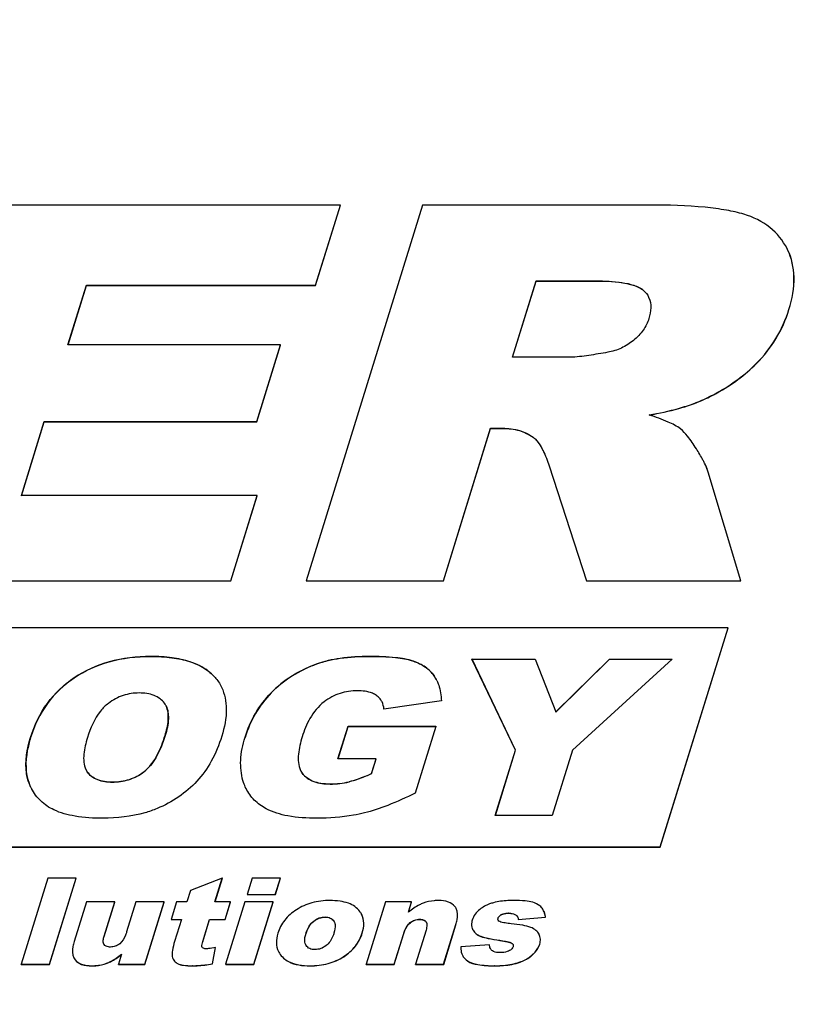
# Model space of a CAD drawing. Header units: millimetres. Extents: x 0 to 4200, y 0 to 2970.
# Tile 14 of 17: x 3144 to 3183, y 981 to 1030. Entities that reach past the tile are written whole.
import ezdxf

# ---------------------------------------------------------------- set-up
doc = ezdxf.new("R2010")
doc.units = ezdxf.units.MM
doc.header["$LTSCALE"] = 231
doc.layers.get('0').update_dxf_attribs({"linetype": 'CONTINUOUS'})

msp = doc.modelspace()

# ---------------------------------------------------------------- linework, layer by layer
at = {"color": 7, "linetype": 'CONTINUOUS'}
for p, q in [((3160.312, 1020.972), (3142.006, 1020.972)), ((3164.413, 1020.972), (3158.603, 1002.172)), ((3159.071, 1016.958), (3160.312, 1020.972)), ((3159.074, 1016.952), (3160.315, 1020.966)), ((3160.315, 1020.966), (3160.312, 1020.972)), ((3175.798, 1020.972), (3164.413, 1020.972)), ((3182.682, 1018.739), (3182.657, 1018.789)), ((3146.688, 1013.97), (3147.611, 1016.958)), ((3146.693, 1013.969), (3147.614, 1016.952)), ((3147.611, 1016.958), (3159.071, 1016.958)), ((3147.614, 1016.952), (3147.611, 1016.958)), ((3147.614, 1016.952), (3159.074, 1016.952)), ((3159.074, 1016.952), (3159.071, 1016.958)), ((3168.92, 1013.355), (3170.101, 1017.176)), ((3168.924, 1013.354), (3170.104, 1017.17)), ((3170.101, 1017.176), (3173.102, 1017.176)), ((3170.104, 1017.17), (3170.101, 1017.176)), ((3170.104, 1017.17), (3173.105, 1017.17)), ((3157.319, 1013.97), (3146.688, 1013.97)), ((3156.134, 1010.136), (3157.319, 1013.97)), ((3156.137, 1010.13), (3157.322, 1013.964)), ((3157.322, 1013.964), (3157.319, 1013.97)), ((3171.8, 1013.355), (3168.92, 1013.355)), ((3144.358, 1006.43), (3145.503, 1010.136)), ((3144.362, 1006.429), (3145.506, 1010.13)), ((3145.503, 1010.136), (3156.134, 1010.136)), ((3145.506, 1010.13), (3145.503, 1010.136)), ((3145.506, 1010.13), (3156.137, 1010.13)), ((3156.137, 1010.13), (3156.134, 1010.136)), ((3165.464, 1002.172), (3167.822, 1009.803)), ((3165.467, 1002.166), (3167.825, 1009.796)), ((3167.822, 1009.803), (3168.425, 1009.803)), ((3167.825, 1009.796), (3167.822, 1009.803)), ((3167.825, 1009.796), (3168.428, 1009.796)), ((3170.448, 1008.693), (3170.451, 1008.686)), ((3178.536, 1008.046), (3178.533, 1008.051)), ((3170.753, 1007.918), (3172.627, 1002.172)), ((3180.347, 1002.172), (3178.71, 1007.61)), ((3180.35, 1002.166), (3178.713, 1007.604)), ((3156.149, 1006.43), (3144.358, 1006.43)), ((3154.834, 1002.172), (3156.149, 1006.43)), ((3154.837, 1002.166), (3156.152, 1006.424)), ((3156.152, 1006.424), (3156.149, 1006.43)), ((3136.196, 1002.172), (3154.834, 1002.172)), ((3136.199, 1002.166), (3154.837, 1002.166)), ((3154.837, 1002.166), (3154.834, 1002.172)), ((3158.607, 1002.166), (3158.603, 1002.172)), ((3158.603, 1002.172), (3165.464, 1002.172)), ((3158.607, 1002.166), (3165.467, 1002.166)), ((3165.467, 1002.166), (3165.464, 1002.172)), ((3172.63, 1002.166), (3172.627, 1002.172)), ((3172.627, 1002.172), (3180.347, 1002.172)), ((3172.63, 1002.166), (3180.35, 1002.166)), ((3180.35, 1002.166), (3180.347, 1002.172)), ((3179.703, 999.822), (3059.965, 999.822)), ((3176.314, 988.856), (3179.703, 999.822)), ((3176.317, 988.85), (3179.706, 999.816)), ((3179.706, 999.816), (3179.703, 999.822)), ((3166.895, 998.256), (3170.055, 998.256)), ((3169.075, 993.703), (3166.895, 998.256)), ((3166.898, 998.25), (3166.895, 998.256)), ((3166.898, 998.25), (3170.058, 998.25)), ((3169.078, 993.697), (3166.898, 998.25)), ((3170.055, 998.256), (3170.057, 998.249)), ((3170.057, 998.249), (3171.091, 995.611)), ((3171.091, 995.611), (3173.768, 998.256)), ((3171.094, 995.605), (3173.771, 998.25)), ((3176.916, 998.256), (3171.928, 993.703)), ((3173.768, 998.256), (3176.916, 998.256)), ((3173.771, 998.25), (3173.768, 998.256)), ((3173.771, 998.25), (3176.909, 998.25)), ((3165.137, 997.184), (3165.14, 997.178)), ((3154.367, 996.855), (3154.37, 996.849)), ((3165.365, 996.172), (3162.49, 995.755)), ((3151.596, 995.908), (3151.593, 995.914)), ((3171.094, 995.605), (3171.091, 995.611)), ((3160.193, 993.26), (3160.696, 994.89)), ((3160.197, 993.258), (3160.699, 994.883)), ((3160.696, 994.89), (3165.094, 994.89)), ((3160.699, 994.883), (3160.696, 994.89)), ((3160.699, 994.883), (3165.092, 994.883)), ((3165.093, 994.885), (3164.062, 991.55)), ((3165.094, 994.89), (3165.093, 994.885)), ((3168.061, 990.423), (3169.075, 993.703)), ((3168.066, 990.421), (3169.078, 993.697)), ((3169.078, 993.697), (3169.075, 993.703)), ((3171.928, 993.703), (3170.914, 990.423)), ((3162.096, 993.26), (3160.193, 993.26)), ((3161.868, 992.522), (3162.096, 993.26)), ((3161.871, 992.516), (3162.099, 993.254)), ((3162.099, 993.254), (3162.096, 993.26)), ((3147.584, 992.725), (3147.587, 992.718)), ((3147.584, 992.725), (3147.647, 992.618)), ((3158.324, 992.68), (3158.327, 992.674)), ((3161.871, 992.516), (3161.868, 992.522)), ((3144.837, 991.83), (3144.743, 992.046)), ((3155.596, 991.778), (3155.593, 991.784)), ((3170.914, 990.423), (3168.061, 990.423)), ((3069.471, 988.856), (3176.314, 988.856)), ((3069.474, 988.85), (3176.317, 988.85)), ((3176.317, 988.85), (3176.314, 988.856)), ((3145.684, 987.289), (3144.352, 982.981)), ((3147.094, 987.289), (3145.684, 987.289)), ((3145.762, 982.981), (3147.094, 987.289)), ((3147.097, 987.283), (3147.094, 987.289)), ((3154.409, 987.289), (3152.809, 986.675)), ((3154.042, 986.102), (3154.409, 987.289)), ((3154.412, 987.283), (3154.409, 987.289)), ((3155.905, 987.289), (3155.654, 986.475)), ((3157.312, 987.289), (3155.905, 987.289)), ((3157.06, 986.475), (3157.312, 987.289)), ((3157.315, 987.283), (3157.312, 987.289)), ((3145.765, 982.975), (3147.097, 987.283)), ((3154.047, 986.101), (3154.412, 987.283)), ((3157.063, 986.469), (3157.315, 987.283)), ((3152.809, 986.675), (3152.632, 986.102)), ((3155.657, 986.469), (3155.654, 986.475)), ((3155.654, 986.475), (3157.06, 986.475)), ((3155.657, 986.469), (3157.063, 986.469)), ((3157.063, 986.469), (3157.06, 986.475)), ((3147.611, 986.102), (3146.997, 984.115)), ((3149.025, 986.102), (3147.611, 986.102)), ((3148.494, 984.386), (3149.025, 986.102)), ((3148.497, 984.379), (3149.028, 986.096)), ((3149.028, 986.096), (3149.025, 986.102)), ((3150.085, 986.102), (3149.621, 984.6)), ((3151.492, 986.102), (3150.085, 986.102)), ((3150.527, 982.981), (3151.492, 986.102)), ((3150.53, 982.975), (3151.495, 986.096)), ((3151.495, 986.096), (3151.492, 986.102)), ((3152.114, 986.102), (3151.843, 985.226)), ((3152.632, 986.102), (3152.114, 986.102)), ((3154.816, 986.102), (3154.042, 986.102)), ((3154.545, 985.226), (3154.816, 986.102)), ((3154.549, 985.22), (3154.819, 986.096)), ((3155.538, 986.102), (3154.574, 982.981)), ((3154.819, 986.096), (3154.816, 986.102)), ((3156.945, 986.102), (3155.538, 986.102)), ((3155.98, 982.981), (3156.945, 986.102)), ((3155.983, 982.975), (3156.948, 986.096)), ((3156.948, 986.096), (3156.945, 986.102)), ((3162.563, 986.102), (3161.599, 982.981)), ((3163.873, 986.102), (3162.563, 986.102)), ((3163.716, 985.594), (3163.873, 986.102)), ((3163.722, 985.598), (3163.876, 986.096)), ((3163.876, 986.096), (3163.873, 986.102)), ((3169.207, 985.226), (3170.576, 985.338)), ((3169.21, 985.22), (3170.579, 985.332)), ((3170.579, 985.332), (3170.576, 985.338)), ((3151.846, 985.22), (3151.843, 985.226)), ((3151.843, 985.226), (3152.362, 985.226)), ((3151.846, 985.22), (3152.36, 985.22)), ((3152.36, 985.221), (3152.022, 984.127)), ((3152.362, 985.226), (3152.36, 985.221)), ((3153.429, 984.118), (3153.771, 985.226)), ((3153.432, 984.112), (3153.774, 985.22)), ((3153.771, 985.226), (3154.545, 985.226)), ((3153.774, 985.22), (3153.771, 985.226)), ((3153.774, 985.22), (3154.549, 985.22)), ((3154.549, 985.22), (3154.545, 985.226)), ((3159.982, 985.15), (3160.008, 985.105)), ((3164.596, 985.111), (3164.613, 985.082)), ((3165.48, 982.981), (3166.093, 984.965)), ((3165.483, 982.975), (3166.096, 984.958)), ((3169.21, 985.22), (3169.207, 985.226)), ((3163.005, 982.981), (3163.469, 984.48)), ((3163.008, 982.975), (3163.472, 984.474)), ((3164.597, 984.697), (3164.066, 982.981)), ((3166.93, 984.73), (3166.949, 984.694)), ((3170.254, 984.479), (3170.253, 984.483)), ((3153.397, 983.844), (3153.392, 983.854)), ((3167.769, 983.96), (3166.338, 983.848)), ((3167.772, 983.953), (3167.769, 983.96)), ((3149.369, 983.482), (3149.214, 982.981)), ((3149.371, 983.486), (3149.369, 983.482)), ((3153.912, 983.007), (3154.062, 983.83)), ((3153.915, 983.001), (3154.065, 983.824)), ((3154.065, 983.824), (3154.062, 983.83)), ((3166.415, 983.442), (3166.418, 983.436)), ((3144.355, 982.975), (3144.352, 982.981)), ((3144.352, 982.981), (3145.762, 982.981)), ((3144.355, 982.975), (3145.765, 982.975)), ((3145.765, 982.975), (3145.762, 982.981)), ((3146.978, 983.307), (3146.981, 983.301)), ((3149.217, 982.975), (3149.214, 982.981)), ((3149.214, 982.981), (3150.527, 982.981)), ((3149.217, 982.975), (3150.53, 982.975)), ((3150.53, 982.975), (3150.527, 982.981)), ((3153.915, 983.001), (3153.912, 983.007)), ((3154.577, 982.975), (3154.574, 982.981)), ((3154.574, 982.981), (3155.98, 982.981)), ((3154.577, 982.975), (3155.983, 982.975)), ((3155.983, 982.975), (3155.98, 982.981)), ((3161.602, 982.975), (3161.599, 982.981)), ((3161.599, 982.981), (3163.005, 982.981)), ((3161.602, 982.975), (3163.008, 982.975)), ((3163.008, 982.975), (3163.005, 982.981)), ((3164.069, 982.975), (3164.066, 982.981)), ((3164.066, 982.981), (3165.48, 982.981)), ((3164.069, 982.975), (3165.483, 982.975)), ((3165.483, 982.975), (3165.48, 982.981))]:
    msp.add_line(p, q, dxfattribs=at)
at = {"color": 9, "linetype": 'CONTINUOUS'}
for p, q in [((3173.105, 1017.17), (3173.102, 1017.176)), ((3175.497, 1016.679), (3175.494, 1016.685)), ((3182.752, 1015.747), (3182.749, 1015.753)), ((3181.122, 1013.038), (3181.119, 1013.044)), ((3178.398, 1011.198), (3178.395, 1011.204)), ((3168.428, 1009.796), (3168.425, 1009.803)), ((3169.956, 1009.351), (3169.953, 1009.357)), ((3178.713, 1007.604), (3178.71, 1007.61)), ((3150.83, 998.383), (3150.827, 998.389)), ((3161.762, 998.383), (3161.759, 998.389)), ((3163.968, 998.146), (3163.965, 998.152)), ((3159.126, 998.001), (3159.123, 998.008)), ((3147, 997.315), (3146.997, 997.321)), ((3154.048, 997.331), (3154.045, 997.337)), ((3165, 997.416), (3164.997, 997.422)), ((3156.857, 996.561), (3156.854, 996.567)), ((3144.82, 994.328), (3144.817, 994.334)), ((3151.548, 994.424), (3151.545, 994.43)), ((3155.547, 994.333), (3155.544, 994.339)), ((3147.65, 992.611), (3147.647, 992.618)), ((3150.482, 992.602), (3150.479, 992.608)), ((3158.405, 992.543), (3158.402, 992.549)), ((3144.746, 992.04), (3144.743, 992.046)), ((3148.905, 992.094), (3148.902, 992.1)), ((3155.444, 992.174), (3155.441, 992.18)), ((3159.808, 991.998), (3159.805, 992.004)), ((3160.755, 992.113), (3160.752, 992.119)), ((3159.559, 985.343), (3159.556, 985.35)), ((3168.362, 985.461), (3168.359, 985.467)), ((3168.734, 985.534), (3168.731, 985.541)), ((3169.105, 985.439), (3169.102, 985.446)), ((3158.988, 985.141), (3158.985, 985.148)), ((3159.985, 985.144), (3159.982, 985.15)), ((3163.813, 985.064), (3163.81, 985.071)), ((3164.279, 985.229), (3164.276, 985.235)), ((3164.599, 985.105), (3164.596, 985.111)), ((3166.096, 984.958), (3166.093, 984.965)), ((3168.202, 985.288), (3168.199, 985.294)), ((3148.497, 984.379), (3148.494, 984.386)), ((3158.599, 984.529), (3158.596, 984.536)), ((3161.41, 984.544), (3161.407, 984.55)), ((3163.472, 984.474), (3163.469, 984.48)), ((3166.952, 984.688), (3166.949, 984.694)), ((3167.336, 984.377), (3167.333, 984.383)), ((3153.395, 983.847), (3153.392, 983.854)), ((3153.432, 984.112), (3153.429, 984.118)), ((3168.293, 984.175), (3168.29, 984.181)), ((3168.86, 984.051), (3168.857, 984.057)), ((3170.287, 983.986), (3170.284, 983.992)), ((3160.481, 983.363), (3160.478, 983.369)), ((3169.931, 983.46), (3169.928, 983.466)), ((3147.047, 983.198), (3147.044, 983.204)), ((3147.869, 982.904), (3147.866, 982.91)), ((3148.642, 983.036), (3148.639, 983.043)), ((3152.172, 983.017), (3152.169, 983.023)), ((3152.91, 982.904), (3152.907, 982.91)), ((3157.475, 983.286), (3157.472, 983.292)), ((3158.788, 982.904), (3158.785, 982.91)), ((3166.672, 983.147), (3166.669, 983.153)), ((3168.032, 982.904), (3168.029, 982.91)), ((3169.201, 983.055), (3169.198, 983.062))]:
    msp.add_line(p, q, dxfattribs=at)
at = {"color": 7, "linetype": 'CONTINUOUS'}
for points in [[(3182.686, 1018.733), (3182.684, 1018.736), (3182.682, 1018.739)], [(3162.401, 996.104), (3162.401, 996.105), (3162.399, 996.108), (3162.398, 996.11)], [(3161.381, 985.468), (3161.38, 985.469), (3161.378, 985.473), (3161.378, 985.474)], [(3166.112, 985.765), (3166.112, 985.766), (3166.11, 985.769), (3166.109, 985.771)], [(3170.482, 985.657), (3170.482, 985.658), (3170.48, 985.661), (3170.479, 985.663)], [(3166.93, 984.73), (3166.93, 984.729), (3166.932, 984.725), (3166.933, 984.724)], [(3170.258, 984.473), (3170.257, 984.474), (3170.255, 984.477), (3170.254, 984.479)], [(3157.213, 983.627), (3157.213, 983.625), (3157.215, 983.622), (3157.216, 983.621)], [(3151.949, 983.243), (3151.95, 983.241), (3151.952, 983.238), (3151.952, 983.236)]]:
    msp.add_lwpolyline(points, dxfattribs=at)
for centre, radius, start, end in [((3174.82, 1015.922), 1.016, 23.8685, 26.1414), ((3163.498, 996.381), 1.826, 26.099, 34.7907), ((3163.512, 996.381), 1.813, 27.7392, 34.8123), ((3150.786, 995.519), 0.898, 27.655, 35.7052), ((3150.756, 995.503), 0.933, 26.1353, 27.6846), ((3161.656, 995.746), 0.827, 26.131, 29.361), ((3159.112, 993.057), 0.874, 207.772, 216.0135), ((3147.156, 992.968), 2.583, 206.1364, 207.4797), ((3159.805, 995.959), 3.955, 269.9964, 283.859), ((3159.81, 995.938), 3.94, 269.9709, 283.8845), ((3165.619, 985.532), 0.545, 29.6521, 39.13), ((3160.429, 985.006), 1.057, 27.7935, 35.9724), ((3160.468, 985.028), 1.014, 26.1397, 27.7325), ((3165.607, 985.524), 0.56, 26.1309, 29.6486), ((3168.948, 985.245), 0.255, 22.2282, 26.1231), ((3159.67, 984.939), 0.376, 23.9822, 26.1418), ((3164.416, 984.985), 0.219, 24.705, 26.1425), ((3168.307, 985.242), 0.116, 206.1334, 209.5389), ((3167.417, 984.969), 0.543, 201.7328, 206.1479), ((3148.663, 984.089), 0.21, 206.1435, 208.0235), ((3148.653, 984.084), 0.199, 207.9784, 215.6899), ((3153.51, 983.899), 0.127, 206.1359, 209.2545), ((3158.903, 984.119), 0.363, 206.1429, 207.2319), ((3158.891, 984.112), 0.349, 207.1995, 213.9009), ((3168.153, 983.942), 0.375, 206.1354, 207.1889), ((3147.464, 983.546), 0.542, 206.1131, 219.0836)]:
    msp.add_arc(centre, radius, start, end, dxfattribs=at)
for points, knots in [([(2832.165, 1070.946), (2836.021, 1063.089), (2844.633, 1047.744), (2860.062, 1026.19), (2877.918, 1006.205), (2898.082, 987.918), (2920.423, 971.443), (2953.314, 951.792), (2999.373, 932.402), (3059.902, 918.079), (3124.912, 912.664), (3192.787, 916.256), (3261.865, 928.738), (3330.442, 949.79), (3396.825, 978.885), (3459.372, 1015.3), (3516.532, 1058.138), (3566.887, 1106.344), (3609.188, 1158.748), (3642.364, 1214.057), (3658.242, 1253.011), (3664.262, 1272.495)], [0, 0, 0, 0, 0.025303, 0.050752, 0.076487, 0.102635, 0.12931, 0.156603, 0.213255, 0.272966, 0.335717, 0.401208, 0.468916, 0.538152, 0.608126, 0.677997, 0.74693, 0.814155, 0.879018, 0.941046, 1, 1, 1, 1]), ([(2963.237, 949.203), (2976.307, 943.266), (3003.773, 932.897), (3047.295, 922.16), (3093.364, 916.062), (3158.205, 914.193), (3224.699, 922.022), (3290.612, 938.618), (3339.959, 955.603), (3388.018, 976.769), (3449.237, 1010.023), (3505.63, 1050.41), (3555.228, 1096.935), (3598.267, 1145.41), (3624.92, 1185.738), (3639.167, 1213.746)], [0, 0, 0, 0, 0.054576, 0.11127, 0.17008, 0.230897, 0.35755, 0.422913, 0.489102, 0.55571, 0.622318, 0.753749, 0.817909, 0.880534, 1, 1, 1, 1]), ([(3180.495, 1020.511), (3180.211, 1020.596), (3179.567, 1020.738), (3178.001, 1020.938), (3176.718, 1020.972), (3175.798, 1020.972)], [0, 0, 0, 0, 0.188247, 0.416828, 1, 1, 1, 1]), ([(3182.657, 1018.789), (3182.449, 1019.194), (3181.839, 1019.955), (3180.961, 1020.37), (3180.495, 1020.511)], [0, 0, 0, 0, 0.482769, 1, 1, 1, 1]), ([(3182.749, 1015.753), (3182.911, 1016.276), (3183.109, 1017.291), (3182.888, 1018.32), (3182.682, 1018.739)], [0, 0, 0, 0, 0.539978, 1, 1, 1, 1]), ([(3182.752, 1015.747), (3182.914, 1016.27), (3183.112, 1017.285), (3182.891, 1018.314), (3182.686, 1018.733)], [0, 0, 0, 0, 0.539978, 1, 1, 1, 1]), ([(3173.102, 1017.176), (3173.535, 1017.176), (3174.178, 1017.151), (3174.985, 1016.983), (3175.357, 1016.814), (3175.494, 1016.685)], [0, 0, 0, 0, 0.524084, 0.772366, 1, 1, 1, 1]), ([(3173.105, 1017.17), (3173.616, 1017.17), (3174.314, 1017.142), (3175.115, 1016.928), (3175.398, 1016.772), (3175.497, 1016.679)], [0, 0, 0, 0, 0.618569, 0.835757, 1, 1, 1, 1]), ([(3175.749, 1016.333), (3175.818, 1016.178), (3175.874, 1015.815), (3175.8, 1015.466), (3175.746, 1015.291)], [0, 0, 0, 0, 0.481026, 1, 1, 1, 1]), ([(3181.119, 1013.044), (3181.491, 1013.418), (3182.158, 1014.26), (3182.592, 1015.242), (3182.749, 1015.753)], [0, 0, 0, 0, 0.496782, 1, 1, 1, 1]), ([(3181.122, 1013.038), (3181.494, 1013.412), (3182.161, 1014.254), (3182.595, 1015.236), (3182.752, 1015.747)], [0, 0, 0, 0, 0.496782, 1, 1, 1, 1]), ([(3175.746, 1015.291), (3175.682, 1015.086), (3175.475, 1014.676), (3175.157, 1014.348), (3174.975, 1014.199)], [0, 0, 0, 0, 0.476962, 1, 1, 1, 1]), ([(3174.975, 1014.199), (3174.79, 1014.047), (3174.384, 1013.786), (3173.922, 1013.645), (3173.688, 1013.603)], [0, 0, 0, 0, 0.501368, 1, 1, 1, 1]), ([(3173.688, 1013.603), (3173.373, 1013.547), (3172.9, 1013.467), (3172.271, 1013.385), (3171.956, 1013.355), (3171.8, 1013.355)], [0, 0, 0, 0, 0.504151, 0.754119, 1, 1, 1, 1]), ([(3178.395, 1011.204), (3178.655, 1011.32), (3179.641, 1011.807), (3180.544, 1012.468), (3181.119, 1013.044)], [0, 0, 0, 0, 0.259506, 1, 1, 1, 1]), ([(3178.398, 1011.198), (3178.658, 1011.314), (3179.644, 1011.8), (3180.547, 1012.462), (3181.122, 1013.038)], [0, 0, 0, 0, 0.259506, 1, 1, 1, 1]), ([(3175.764, 1010.47), (3176.258, 1010.557), (3177.151, 1010.748), (3178.02, 1011.038), (3178.395, 1011.204)], [0, 0, 0, 0, 0.550522, 1, 1, 1, 1]), ([(3175.776, 1010.465), (3176.269, 1010.553), (3177.159, 1010.743), (3178.024, 1011.032), (3178.398, 1011.198)], [0, 0, 0, 0, 0.550393, 1, 1, 1, 1]), ([(3177.329, 1009.768), (3177.143, 1009.912), (3176.623, 1010.169), (3176.085, 1010.364), (3175.764, 1010.47)], [0, 0, 0, 0, 0.41044, 1, 1, 1, 1]), ([(3168.425, 1009.803), (3168.708, 1009.803), (3169.25, 1009.742), (3169.747, 1009.507), (3169.953, 1009.357)], [0, 0, 0, 0, 0.525388, 1, 1, 1, 1]), ([(3168.428, 1009.796), (3168.713, 1009.796), (3169.255, 1009.736), (3169.752, 1009.5), (3169.956, 1009.351)], [0, 0, 0, 0, 0.529551, 1, 1, 1, 1]), ([(3178.119, 1008.776), (3177.983, 1008.993), (3177.746, 1009.343), (3177.462, 1009.665), (3177.329, 1009.768)], [0, 0, 0, 0, 0.603543, 1, 1, 1, 1]), ([(3169.953, 1009.357), (3170.01, 1009.315), (3170.215, 1009.124), (3170.357, 1008.878), (3170.448, 1008.693)], [0, 0, 0, 0, 0.255923, 1, 1, 1, 1]), ([(3169.956, 1009.351), (3170.003, 1009.316), (3170.209, 1009.132), (3170.352, 1008.888), (3170.448, 1008.693)], [0, 0, 0, 0, 0.209807, 1, 1, 1, 1]), ([(3178.533, 1008.051), (3178.506, 1008.106), (3178.379, 1008.353), (3178.235, 1008.592), (3178.119, 1008.776)], [0, 0, 0, 0, 0.218401, 1, 1, 1, 1]), ([(3178.71, 1007.61), (3178.701, 1007.643), (3178.653, 1007.794), (3178.588, 1007.94), (3178.533, 1008.051)], [0, 0, 0, 0, 0.21697, 1, 1, 1, 1]), ([(3178.713, 1007.604), (3178.704, 1007.635), (3178.66, 1007.775), (3178.601, 1007.911), (3178.551, 1008.015)], [0, 0, 0, 0, 0.218713, 1, 1, 1, 1]), ([(3146.997, 997.321), (3147.529, 997.679), (3148.777, 998.24), (3150.128, 998.389), (3150.827, 998.389)], [0, 0, 0, 0, 0.478529, 1, 1, 1, 1]), ([(3150.83, 998.383), (3150.131, 998.383), (3148.78, 998.234), (3147.532, 997.673), (3147, 997.315)], [0, 0, 0, 0, 0.521471, 1, 1, 1, 1]), ([(3150.827, 998.389), (3151.182, 998.389), (3151.842, 998.355), (3152.75, 998.167), (3153.495, 997.84), (3153.888, 997.516), (3154.045, 997.337)], [0, 0, 0, 0, 0.30602, 0.568091, 0.795003, 1, 1, 1, 1]), ([(3154.048, 997.331), (3153.891, 997.51), (3153.498, 997.834), (3152.754, 998.16), (3151.845, 998.349), (3151.185, 998.383), (3150.83, 998.383)], [0, 0, 0, 0, 0.204997, 0.431909, 0.69398, 1, 1, 1, 1]), ([(3159.123, 998.008), (3159.505, 998.146), (3160.382, 998.342), (3161.274, 998.389), (3161.759, 998.389)], [0, 0, 0, 0, 0.455761, 1, 1, 1, 1]), ([(3161.762, 998.383), (3161.277, 998.383), (3160.385, 998.335), (3159.508, 998.14), (3159.126, 998.001)], [0, 0, 0, 0, 0.544239, 1, 1, 1, 1]), ([(3161.759, 998.389), (3162.198, 998.389), (3162.938, 998.366), (3163.679, 998.251), (3163.965, 998.152)], [0, 0, 0, 0, 0.591549, 1, 1, 1, 1]), ([(3163.968, 998.146), (3163.682, 998.245), (3162.941, 998.36), (3162.201, 998.383), (3161.762, 998.383)], [0, 0, 0, 0, 0.408451, 1, 1, 1, 1]), ([(3163.965, 998.152), (3164.176, 998.079), (3164.568, 997.894), (3164.881, 997.589), (3164.997, 997.422)], [0, 0, 0, 0, 0.524006, 1, 1, 1, 1]), ([(3165, 997.416), (3164.884, 997.583), (3164.571, 997.888), (3164.179, 998.072), (3163.968, 998.146)], [0, 0, 0, 0, 0.475994, 1, 1, 1, 1]), ([(3156.854, 996.567), (3157.16, 996.883), (3157.867, 997.458), (3158.689, 997.85), (3159.123, 998.008)], [0, 0, 0, 0, 0.487653, 1, 1, 1, 1]), ([(3159.126, 998.001), (3158.692, 997.844), (3157.87, 997.452), (3157.163, 996.877), (3156.857, 996.561)], [0, 0, 0, 0, 0.512347, 1, 1, 1, 1]), ([(3144.817, 994.334), (3145.004, 994.939), (3145.552, 996.095), (3146.484, 996.975), (3146.997, 997.321)], [0, 0, 0, 0, 0.505817, 1, 1, 1, 1]), ([(3147, 997.315), (3146.487, 996.969), (3145.555, 996.089), (3145.007, 994.933), (3144.82, 994.328)], [0, 0, 0, 0, 0.494183, 1, 1, 1, 1]), ([(3165.14, 997.178), (3165.176, 997.105), (3165.307, 996.785), (3165.357, 996.436), (3165.365, 996.172)], [0, 0, 0, 0, 0.233114, 1, 1, 1, 1]), ([(3154.37, 996.849), (3154.533, 996.513), (3154.691, 995.662), (3154.516, 994.836), (3154.381, 994.398)], [0, 0, 0, 0, 0.44915, 1, 1, 1, 1]), ([(3161.164, 996.669), (3160.873, 996.669), (3160.273, 996.584), (3159.738, 996.296), (3159.497, 996.113)], [0, 0, 0, 0, 0.490735, 1, 1, 1, 1]), ([(3162.12, 996.432), (3162.057, 996.477), (3161.762, 996.634), (3161.419, 996.669), (3161.164, 996.669)], [0, 0, 0, 0, 0.231979, 1, 1, 1, 1]), ([(3150.254, 996.557), (3149.984, 996.557), (3149.429, 996.475), (3148.935, 996.208), (3148.712, 996.039)], [0, 0, 0, 0, 0.490789, 1, 1, 1, 1]), ([(3151.516, 996.044), (3151.453, 996.13), (3151.298, 996.29), (3150.878, 996.515), (3150.505, 996.557), (3150.254, 996.557)], [0, 0, 0, 0, 0.22622, 0.466801, 1, 1, 1, 1]), ([(3155.544, 994.339), (3155.673, 994.756), (3156.021, 995.561), (3156.554, 996.257), (3156.854, 996.567)], [0, 0, 0, 0, 0.502627, 1, 1, 1, 1]), ([(3156.857, 996.561), (3156.557, 996.251), (3156.024, 995.554), (3155.676, 994.75), (3155.547, 994.333)], [0, 0, 0, 0, 0.497373, 1, 1, 1, 1]), ([(3162.377, 996.151), (3162.33, 996.234), (3162.247, 996.334), (3162.147, 996.413), (3162.12, 996.432)], [0, 0, 0, 0, 0.743083, 1, 1, 1, 1]), ([(3148.712, 996.039), (3148.565, 995.928), (3148.081, 995.442), (3147.806, 994.796), (3147.66, 994.323)], [0, 0, 0, 0, 0.270362, 1, 1, 1, 1]), ([(3151.545, 994.43), (3151.622, 994.68), (3151.741, 995.167), (3151.699, 995.697), (3151.593, 995.914)], [0, 0, 0, 0, 0.520453, 1, 1, 1, 1]), ([(3151.596, 995.908), (3151.69, 995.717), (3151.752, 995.194), (3151.634, 994.702), (3151.548, 994.424)], [0, 0, 0, 0, 0.42179, 1, 1, 1, 1]), ([(3159.497, 996.113), (3159.208, 995.893), (3158.76, 995.333), (3158.502, 994.683), (3158.404, 994.366)], [0, 0, 0, 0, 0.52263, 1, 1, 1, 1]), ([(3144.743, 992.046), (3144.682, 992.202), (3144.489, 992.957), (3144.639, 993.756), (3144.817, 994.334)], [0, 0, 0, 0, 0.216884, 1, 1, 1, 1]), ([(3144.82, 994.328), (3144.754, 994.111), (3144.56, 993.37), (3144.549, 992.547), (3144.746, 992.04)], [0, 0, 0, 0, 0.294127, 1, 1, 1, 1]), ([(3147.66, 994.323), (3147.577, 994.054), (3147.447, 993.533), (3147.47, 992.958), (3147.584, 992.725)], [0, 0, 0, 0, 0.520482, 1, 1, 1, 1]), ([(3150.479, 992.608), (3150.772, 992.834), (3151.194, 993.44), (3151.444, 994.105), (3151.545, 994.43)], [0, 0, 0, 0, 0.520891, 1, 1, 1, 1]), ([(3151.548, 994.424), (3151.429, 994.039), (3151.172, 993.371), (3150.726, 992.79), (3150.482, 992.602)], [0, 0, 0, 0, 0.566376, 1, 1, 1, 1]), ([(3154.381, 994.398), (3154.247, 993.966), (3153.922, 993.159), (3153.418, 992.445), (3153.137, 992.143)], [0, 0, 0, 0, 0.523518, 1, 1, 1, 1]), ([(3155.441, 992.18), (3155.346, 992.505), (3155.277, 993.246), (3155.429, 993.967), (3155.544, 994.339)], [0, 0, 0, 0, 0.46487, 1, 1, 1, 1]), ([(3158.404, 994.366), (3158.317, 994.082), (3158.178, 993.532), (3158.203, 992.926), (3158.324, 992.68)], [0, 0, 0, 0, 0.52056, 1, 1, 1, 1]), ([(3147.647, 992.618), (3147.707, 992.53), (3147.861, 992.368), (3148.279, 992.142), (3148.652, 992.1), (3148.902, 992.1)], [0, 0, 0, 0, 0.225991, 0.466426, 1, 1, 1, 1]), ([(3148.905, 992.094), (3148.648, 992.094), (3148.271, 992.137), (3147.857, 992.369), (3147.709, 992.526), (3147.65, 992.611)], [0, 0, 0, 0, 0.548722, 0.778646, 1, 1, 1, 1]), ([(3148.902, 992.1), (3149.177, 992.1), (3149.742, 992.17), (3150.253, 992.434), (3150.479, 992.608)], [0, 0, 0, 0, 0.490496, 1, 1, 1, 1]), ([(3150.482, 992.602), (3150.265, 992.435), (3149.758, 992.167), (3149.192, 992.094), (3148.905, 992.094)], [0, 0, 0, 0, 0.488589, 1, 1, 1, 1]), ([(3158.402, 992.549), (3158.471, 992.455), (3158.647, 992.281), (3159.117, 992.046), (3159.528, 992.004), (3159.805, 992.004)], [0, 0, 0, 0, 0.225715, 0.466824, 1, 1, 1, 1]), ([(3159.808, 991.998), (3159.652, 991.998), (3159.362, 992.016), (3158.963, 992.114), (3158.637, 992.286), (3158.471, 992.453), (3158.405, 992.543)], [0, 0, 0, 0, 0.299266, 0.556831, 0.784784, 1, 1, 1, 1]), ([(3160.752, 992.119), (3160.847, 992.143), (3161.228, 992.253), (3161.596, 992.402), (3161.868, 992.522)], [0, 0, 0, 0, 0.248084, 1, 1, 1, 1]), ([(3161.871, 992.516), (3161.767, 992.47), (3161.403, 992.316), (3161.029, 992.181), (3160.755, 992.113)], [0, 0, 0, 0, 0.287746, 1, 1, 1, 1]), ([(3145.983, 990.709), (3145.745, 990.822), (3145.3, 991.117), (3144.984, 991.546), (3144.864, 991.776)], [0, 0, 0, 0, 0.504992, 1, 1, 1, 1]), ([(3153.137, 992.143), (3152.866, 991.851), (3152.246, 991.316), (3151.524, 990.933), (3151.144, 990.775)], [0, 0, 0, 0, 0.492434, 1, 1, 1, 1]), ([(3155.593, 991.784), (3155.547, 991.879), (3155.493, 992.01), (3155.451, 992.145), (3155.441, 992.18)], [0, 0, 0, 0, 0.744777, 1, 1, 1, 1]), ([(3156.605, 990.762), (3156.388, 990.879), (3155.987, 991.164), (3155.701, 991.566), (3155.596, 991.778)], [0, 0, 0, 0, 0.510197, 1, 1, 1, 1]), ([(3164.062, 991.55), (3163.61, 991.326), (3162.779, 990.947), (3161.912, 990.651), (3161.517, 990.553)], [0, 0, 0, 0, 0.553045, 1, 1, 1, 1]), ([(3151.144, 990.775), (3150.945, 990.693), (3150.073, 990.39), (3149.141, 990.289), (3148.437, 990.289)], [0, 0, 0, 0, 0.234496, 1, 1, 1, 1]), ([(3159.136, 990.289), (3158.65, 990.289), (3157.785, 990.338), (3156.938, 990.584), (3156.605, 990.762)], [0, 0, 0, 0, 0.562047, 1, 1, 1, 1]), ([(3148.437, 990.289), (3147.97, 990.289), (3147.134, 990.335), (3146.316, 990.551), (3145.983, 990.709)], [0, 0, 0, 0, 0.559, 1, 1, 1, 1]), ([(3161.517, 990.553), (3161.337, 990.509), (3160.554, 990.345), (3159.751, 990.289), (3159.136, 990.289)], [0, 0, 0, 0, 0.23121, 1, 1, 1, 1]), ([(3159.79, 986.173), (3159.487, 986.173), (3158.897, 986.105), (3158.352, 985.863), (3158.115, 985.709)], [0, 0, 0, 0, 0.517282, 1, 1, 1, 1]), ([(3161.285, 985.628), (3161.219, 985.719), (3161.045, 985.888), (3160.7, 986.058), (3160.272, 986.155), (3159.959, 986.173), (3159.79, 986.173)], [0, 0, 0, 0, 0.205838, 0.431204, 0.692405, 1, 1, 1, 1]), ([(3164.447, 986.037), (3164.388, 986.014), (3164.127, 985.897), (3163.89, 985.732), (3163.716, 985.594)], [0, 0, 0, 0, 0.22238, 1, 1, 1, 1]), ([(3165.222, 986.173), (3165.151, 986.173), (3164.889, 986.162), (3164.627, 986.107), (3164.447, 986.037)], [0, 0, 0, 0, 0.268352, 1, 1, 1, 1]), ([(3166.042, 985.876), (3165.959, 985.978), (3165.692, 986.145), (3165.389, 986.173), (3165.222, 986.173)], [0, 0, 0, 0, 0.440246, 1, 1, 1, 1]), ([(3167.969, 986.061), (3167.903, 986.043), (3167.661, 985.967), (3167.431, 985.845), (3167.286, 985.729)], [0, 0, 0, 0, 0.269012, 1, 1, 1, 1]), ([(3168.995, 986.173), (3168.896, 986.173), (3168.552, 986.165), (3168.206, 986.126), (3167.969, 986.061)], [0, 0, 0, 0, 0.287952, 1, 1, 1, 1]), ([(3169.936, 986.086), (3169.813, 986.123), (3169.498, 986.164), (3169.183, 986.173), (3168.995, 986.173)], [0, 0, 0, 0, 0.405101, 1, 1, 1, 1]), ([(3170.375, 985.822), (3170.35, 985.852), (3170.226, 985.973), (3170.063, 986.048), (3169.936, 986.086)], [0, 0, 0, 0, 0.229118, 1, 1, 1, 1]), ([(3158.115, 985.709), (3157.895, 985.565), (3157.5, 985.229), (3157.258, 984.767), (3157.185, 984.533)], [0, 0, 0, 0, 0.517521, 1, 1, 1, 1]), ([(3158.985, 985.148), (3159.067, 985.211), (3159.249, 985.315), (3159.455, 985.35), (3159.556, 985.35)], [0, 0, 0, 0, 0.508689, 1, 1, 1, 1]), ([(3158.988, 985.141), (3159.07, 985.205), (3159.251, 985.309), (3159.458, 985.343), (3159.559, 985.343)], [0, 0, 0, 0, 0.50799, 1, 1, 1, 1]), ([(3159.556, 985.35), (3159.643, 985.35), (3159.81, 985.325), (3159.939, 985.212), (3159.982, 985.15)], [0, 0, 0, 0, 0.534717, 1, 1, 1, 1]), ([(3159.559, 985.343), (3159.645, 985.343), (3159.812, 985.319), (3159.942, 985.207), (3159.985, 985.144)], [0, 0, 0, 0, 0.527678, 1, 1, 1, 1]), ([(3161.407, 984.55), (3161.456, 984.71), (3161.515, 985.026), (3161.442, 985.343), (3161.378, 985.474)], [0, 0, 0, 0, 0.53323, 1, 1, 1, 1]), ([(3161.41, 984.544), (3161.459, 984.704), (3161.518, 985.019), (3161.445, 985.337), (3161.381, 985.468)], [0, 0, 0, 0, 0.53323, 1, 1, 1, 1]), ([(3166.093, 984.965), (3166.117, 985.045), (3166.185, 985.305), (3166.192, 985.602), (3166.109, 985.771)], [0, 0, 0, 0, 0.3084, 1, 1, 1, 1]), ([(3167.286, 985.729), (3167.197, 985.658), (3167.041, 985.5), (3166.942, 985.299), (3166.911, 985.197)], [0, 0, 0, 0, 0.514665, 1, 1, 1, 1]), ([(3168.199, 985.294), (3168.204, 985.311), (3168.237, 985.385), (3168.305, 985.438), (3168.359, 985.467)], [0, 0, 0, 0, 0.229879, 1, 1, 1, 1]), ([(3168.202, 985.288), (3168.207, 985.305), (3168.24, 985.379), (3168.308, 985.431), (3168.362, 985.461)], [0, 0, 0, 0, 0.223111, 1, 1, 1, 1]), ([(3168.359, 985.467), (3168.388, 985.483), (3168.507, 985.53), (3168.637, 985.541), (3168.731, 985.541)], [0, 0, 0, 0, 0.258841, 1, 1, 1, 1]), ([(3168.362, 985.461), (3168.385, 985.473), (3168.503, 985.523), (3168.633, 985.534), (3168.734, 985.534)], [0, 0, 0, 0, 0.207131, 1, 1, 1, 1]), ([(3168.731, 985.541), (3168.765, 985.541), (3168.893, 985.535), (3169.024, 985.499), (3169.102, 985.446)], [0, 0, 0, 0, 0.268931, 1, 1, 1, 1]), ([(3168.734, 985.534), (3168.771, 985.534), (3168.899, 985.528), (3169.029, 985.492), (3169.105, 985.439)], [0, 0, 0, 0, 0.287774, 1, 1, 1, 1]), ([(3170.576, 985.338), (3170.571, 985.368), (3170.551, 985.479), (3170.516, 985.588), (3170.479, 985.663)], [0, 0, 0, 0, 0.269022, 1, 1, 1, 1]), ([(3170.579, 985.332), (3170.575, 985.358), (3170.557, 985.457), (3170.528, 985.553), (3170.499, 985.621)], [0, 0, 0, 0, 0.266738, 1, 1, 1, 1]), ([(3158.596, 984.536), (3158.613, 984.59), (3158.694, 984.819), (3158.838, 985.034), (3158.985, 985.148)], [0, 0, 0, 0, 0.235533, 1, 1, 1, 1]), ([(3158.599, 984.529), (3158.619, 984.595), (3158.702, 984.823), (3158.849, 985.034), (3158.988, 985.141)], [0, 0, 0, 0, 0.280082, 1, 1, 1, 1]), ([(3160.014, 985.092), (3160.031, 985.052), (3160.076, 984.87), (3160.034, 984.682), (3159.992, 984.547)], [0, 0, 0, 0, 0.237565, 1, 1, 1, 1]), ([(3163.469, 984.48), (3163.485, 984.532), (3163.558, 984.746), (3163.673, 984.962), (3163.81, 985.071)], [0, 0, 0, 0, 0.237562, 1, 1, 1, 1]), ([(3163.472, 984.474), (3163.492, 984.54), (3163.568, 984.754), (3163.688, 984.965), (3163.813, 985.064)], [0, 0, 0, 0, 0.302481, 1, 1, 1, 1]), ([(3163.81, 985.071), (3163.877, 985.123), (3164.025, 985.208), (3164.193, 985.235), (3164.276, 985.235)], [0, 0, 0, 0, 0.508612, 1, 1, 1, 1]), ([(3163.813, 985.064), (3163.879, 985.116), (3164.027, 985.202), (3164.195, 985.229), (3164.279, 985.229)], [0, 0, 0, 0, 0.502078, 1, 1, 1, 1]), ([(3164.276, 985.235), (3164.339, 985.235), (3164.458, 985.224), (3164.564, 985.155), (3164.596, 985.111)], [0, 0, 0, 0, 0.536037, 1, 1, 1, 1]), ([(3164.279, 985.229), (3164.344, 985.229), (3164.464, 985.218), (3164.568, 985.147), (3164.599, 985.105)], [0, 0, 0, 0, 0.557766, 1, 1, 1, 1]), ([(3164.63, 985.034), (3164.637, 985.008), (3164.649, 984.893), (3164.622, 984.78), (3164.597, 984.697)], [0, 0, 0, 0, 0.238553, 1, 1, 1, 1]), ([(3166.911, 985.197), (3166.899, 985.159), (3166.864, 985.019), (3166.874, 984.866), (3166.913, 984.769)], [0, 0, 0, 0, 0.27343, 1, 1, 1, 1]), ([(3168.851, 985.013), (3168.753, 985.023), (3168.606, 985.04), (3168.416, 985.075), (3168.323, 985.098), (3168.282, 985.119)], [0, 0, 0, 0, 0.510096, 0.760122, 1, 1, 1, 1]), ([(3169.837, 984.827), (3169.709, 984.877), (3169.38, 984.951), (3169.048, 984.994), (3168.851, 985.013)], [0, 0, 0, 0, 0.41126, 1, 1, 1, 1]), ([(3170.253, 984.483), (3170.215, 984.559), (3170.094, 984.704), (3169.929, 984.791), (3169.837, 984.827)], [0, 0, 0, 0, 0.46353, 1, 1, 1, 1]), ([(3148.475, 983.997), (3148.447, 984.053), (3148.442, 984.193), (3148.474, 984.32), (3148.494, 984.386)], [0, 0, 0, 0, 0.479451, 1, 1, 1, 1]), ([(3149.621, 984.6), (3149.605, 984.548), (3149.531, 984.333), (3149.415, 984.117), (3149.277, 984.009)], [0, 0, 0, 0, 0.237435, 1, 1, 1, 1]), ([(3157.185, 984.533), (3157.137, 984.376), (3157.079, 984.067), (3157.149, 983.756), (3157.213, 983.627)], [0, 0, 0, 0, 0.533043, 1, 1, 1, 1]), ([(3158.578, 983.959), (3158.557, 984.001), (3158.506, 984.193), (3158.552, 984.393), (3158.596, 984.536)], [0, 0, 0, 0, 0.237284, 1, 1, 1, 1]), ([(3159.992, 984.547), (3159.975, 984.491), (3159.893, 984.257), (3159.753, 984.03), (3159.601, 983.915)], [0, 0, 0, 0, 0.236135, 1, 1, 1, 1]), ([(3160.478, 983.369), (3160.697, 983.512), (3161.091, 983.851), (3161.334, 984.314), (3161.407, 984.55)], [0, 0, 0, 0, 0.514089, 1, 1, 1, 1]), ([(3160.481, 983.363), (3160.7, 983.506), (3161.094, 983.845), (3161.337, 984.308), (3161.41, 984.544)], [0, 0, 0, 0, 0.514089, 1, 1, 1, 1]), ([(3166.949, 984.694), (3166.99, 984.623), (3167.101, 984.492), (3167.253, 984.412), (3167.333, 984.383)], [0, 0, 0, 0, 0.490903, 1, 1, 1, 1]), ([(3166.952, 984.688), (3166.993, 984.617), (3167.104, 984.486), (3167.256, 984.406), (3167.336, 984.377)], [0, 0, 0, 0, 0.490903, 1, 1, 1, 1]), ([(3167.333, 984.383), (3167.452, 984.34), (3167.772, 984.267), (3168.093, 984.212), (3168.29, 984.181)], [0, 0, 0, 0, 0.387745, 1, 1, 1, 1]), ([(3167.336, 984.377), (3167.455, 984.334), (3167.775, 984.261), (3168.096, 984.205), (3168.293, 984.175)], [0, 0, 0, 0, 0.387745, 1, 1, 1, 1]), ([(3170.284, 983.992), (3170.309, 984.074), (3170.336, 984.242), (3170.29, 984.407), (3170.254, 984.479)], [0, 0, 0, 0, 0.515608, 1, 1, 1, 1]), ([(3146.997, 984.115), (3146.973, 984.035), (3146.904, 983.775), (3146.895, 983.476), (3146.978, 983.307)], [0, 0, 0, 0, 0.308721, 1, 1, 1, 1]), ([(3148.814, 983.845), (3148.782, 983.845), (3148.666, 983.85), (3148.541, 983.899), (3148.492, 983.968)], [0, 0, 0, 0, 0.279438, 1, 1, 1, 1]), ([(3149.277, 984.009), (3149.211, 983.957), (3149.064, 983.872), (3148.896, 983.845), (3148.814, 983.845)], [0, 0, 0, 0, 0.508637, 1, 1, 1, 1]), ([(3152.022, 984.127), (3151.976, 983.979), (3151.91, 983.733), (3151.886, 983.471), (3151.906, 983.372)], [0, 0, 0, 0, 0.603245, 1, 1, 1, 1]), ([(3153.392, 983.854), (3153.376, 983.894), (3153.393, 983.989), (3153.415, 984.074), (3153.429, 984.118)], [0, 0, 0, 0, 0.482896, 1, 1, 1, 1]), ([(3159.042, 983.719), (3158.953, 983.719), (3158.781, 983.741), (3158.645, 983.854), (3158.601, 983.918)], [0, 0, 0, 0, 0.535638, 1, 1, 1, 1]), ([(3159.601, 983.915), (3159.52, 983.853), (3159.342, 983.752), (3159.14, 983.719), (3159.042, 983.719)], [0, 0, 0, 0, 0.508813, 1, 1, 1, 1]), ([(3166.338, 983.848), (3166.337, 983.811), (3166.337, 983.672), (3166.37, 983.533), (3166.415, 983.442)], [0, 0, 0, 0, 0.268233, 1, 1, 1, 1]), ([(3168.29, 984.181), (3168.387, 984.166), (3168.533, 984.143), (3168.721, 984.102), (3168.815, 984.079), (3168.857, 984.057)], [0, 0, 0, 0, 0.50796, 0.758353, 1, 1, 1, 1]), ([(3168.293, 984.175), (3168.419, 984.155), (3168.585, 984.129), (3168.773, 984.083), (3168.837, 984.063), (3168.86, 984.051)], [0, 0, 0, 0, 0.655371, 0.866543, 1, 1, 1, 1]), ([(3168.954, 983.857), (3168.947, 983.837), (3168.91, 983.755), (3168.833, 983.699), (3168.773, 983.666)], [0, 0, 0, 0, 0.229554, 1, 1, 1, 1]), ([(3169.928, 983.466), (3169.971, 983.507), (3170.12, 983.659), (3170.239, 983.845), (3170.284, 983.992)], [0, 0, 0, 0, 0.279975, 1, 1, 1, 1]), ([(3169.931, 983.46), (3169.975, 983.501), (3170.123, 983.653), (3170.242, 983.839), (3170.287, 983.986)], [0, 0, 0, 0, 0.279975, 1, 1, 1, 1]), ([(3148.639, 983.043), (3148.698, 983.066), (3148.959, 983.183), (3149.197, 983.348), (3149.371, 983.486)], [0, 0, 0, 0, 0.221526, 1, 1, 1, 1]), ([(3148.642, 983.036), (3148.701, 983.059), (3148.959, 983.175), (3149.195, 983.338), (3149.367, 983.475)], [0, 0, 0, 0, 0.221758, 1, 1, 1, 1]), ([(3153.604, 983.757), (3153.583, 983.757), (3153.51, 983.759), (3153.426, 983.791), (3153.4, 983.837)], [0, 0, 0, 0, 0.282239, 1, 1, 1, 1]), ([(3154.062, 983.83), (3153.949, 983.802), (3153.797, 983.769), (3153.642, 983.757), (3153.604, 983.757)], [0, 0, 0, 0, 0.755929, 1, 1, 1, 1]), ([(3157.213, 983.627), (3157.228, 983.596), (3157.297, 983.472), (3157.392, 983.364), (3157.472, 983.292)], [0, 0, 0, 0, 0.241, 1, 1, 1, 1]), ([(3158.785, 982.91), (3159.094, 982.91), (3159.689, 982.974), (3160.242, 983.214), (3160.478, 983.369)], [0, 0, 0, 0, 0.522133, 1, 1, 1, 1]), ([(3158.788, 982.904), (3159.097, 982.904), (3159.692, 982.968), (3160.245, 983.208), (3160.481, 983.363)], [0, 0, 0, 0, 0.522133, 1, 1, 1, 1]), ([(3166.415, 983.442), (3166.429, 983.414), (3166.493, 983.302), (3166.589, 983.209), (3166.669, 983.153)], [0, 0, 0, 0, 0.243169, 1, 1, 1, 1]), ([(3168.304, 983.566), (3168.268, 983.566), (3168.136, 983.57), (3167.996, 983.599), (3167.916, 983.656)], [0, 0, 0, 0, 0.268158, 1, 1, 1, 1]), ([(3168.773, 983.666), (3168.737, 983.646), (3168.588, 983.583), (3168.423, 983.566), (3168.304, 983.566)], [0, 0, 0, 0, 0.258679, 1, 1, 1, 1]), ([(3169.198, 983.062), (3169.272, 983.085), (3169.534, 983.181), (3169.781, 983.327), (3169.928, 983.466)], [0, 0, 0, 0, 0.277838, 1, 1, 1, 1]), ([(3169.201, 983.055), (3169.275, 983.079), (3169.537, 983.175), (3169.784, 983.321), (3169.931, 983.46)], [0, 0, 0, 0, 0.277838, 1, 1, 1, 1]), ([(3147.044, 983.204), (3147.127, 983.103), (3147.395, 982.936), (3147.699, 982.91), (3147.866, 982.91)], [0, 0, 0, 0, 0.439848, 1, 1, 1, 1]), ([(3147.047, 983.198), (3147.13, 983.096), (3147.398, 982.93), (3147.702, 982.904), (3147.869, 982.904)], [0, 0, 0, 0, 0.439848, 1, 1, 1, 1]), ([(3147.866, 982.91), (3147.936, 982.91), (3148.198, 982.92), (3148.46, 982.973), (3148.639, 983.043)], [0, 0, 0, 0, 0.268642, 1, 1, 1, 1]), ([(3147.869, 982.904), (3147.939, 982.904), (3148.201, 982.914), (3148.463, 982.967), (3148.642, 983.036)], [0, 0, 0, 0, 0.268642, 1, 1, 1, 1]), ([(3151.949, 983.243), (3151.983, 983.174), (3152.055, 983.09), (3152.144, 983.036), (3152.169, 983.023)], [0, 0, 0, 0, 0.736232, 1, 1, 1, 1]), ([(3152.169, 983.023), (3152.258, 982.976), (3152.508, 982.921), (3152.758, 982.91), (3152.907, 982.91)], [0, 0, 0, 0, 0.402406, 1, 1, 1, 1]), ([(3152.172, 983.017), (3152.261, 982.97), (3152.511, 982.914), (3152.761, 982.904), (3152.91, 982.904)], [0, 0, 0, 0, 0.402406, 1, 1, 1, 1]), ([(3152.907, 982.91), (3152.985, 982.91), (3153.321, 982.92), (3153.656, 982.963), (3153.912, 983.007)], [0, 0, 0, 0, 0.229701, 1, 1, 1, 1]), ([(3152.91, 982.904), (3152.988, 982.904), (3153.324, 982.914), (3153.659, 982.956), (3153.915, 983.001)], [0, 0, 0, 0, 0.229701, 1, 1, 1, 1]), ([(3157.472, 983.292), (3157.545, 983.226), (3157.933, 982.965), (3158.421, 982.91), (3158.785, 982.91)], [0, 0, 0, 0, 0.212228, 1, 1, 1, 1]), ([(3157.475, 983.286), (3157.548, 983.22), (3157.936, 982.958), (3158.424, 982.904), (3158.788, 982.904)], [0, 0, 0, 0, 0.212228, 1, 1, 1, 1]), ([(3166.669, 983.153), (3166.818, 983.049), (3167.286, 982.93), (3167.747, 982.91), (3168.029, 982.91)], [0, 0, 0, 0, 0.392958, 1, 1, 1, 1]), ([(3166.672, 983.147), (3166.821, 983.042), (3167.289, 982.923), (3167.75, 982.904), (3168.032, 982.904)], [0, 0, 0, 0, 0.392958, 1, 1, 1, 1]), ([(3168.029, 982.91), (3168.142, 982.91), (3168.535, 982.921), (3168.931, 982.976), (3169.198, 983.062)], [0, 0, 0, 0, 0.287398, 1, 1, 1, 1]), ([(3168.032, 982.904), (3168.145, 982.904), (3168.538, 982.915), (3168.934, 982.97), (3169.201, 983.055)], [0, 0, 0, 0, 0.287398, 1, 1, 1, 1])]:
    msp.add_open_spline(points, degree=3, knots=knots, dxfattribs=at)
for points in [[(3175.494, 1016.685), (3175.591, 1016.596), (3175.674, 1016.488), (3175.732, 1016.369)], [(3170.451, 1008.686), (3170.572, 1008.439), (3170.668, 1008.179), (3170.753, 1007.918)], [(3154.045, 997.337), (3154.172, 997.192), (3154.282, 997.029), (3154.367, 996.855)], [(3162.49, 995.755), (3162.481, 995.877), (3162.452, 996), (3162.398, 996.11)], [(3158.324, 992.68), (3158.346, 992.634), (3158.372, 992.59), (3158.402, 992.549)], [(3170.479, 985.663), (3170.451, 985.72), (3170.417, 985.774), (3170.375, 985.822)], [(3169.102, 985.446), (3169.133, 985.423), (3169.16, 985.392), (3169.177, 985.357)], [(3169.184, 985.341), (3169.191, 985.325), (3169.196, 985.308), (3169.2, 985.29)], [(3164.615, 985.077), (3164.622, 985.063), (3164.627, 985.049), (3164.63, 985.034)], [(3168.202, 985.191), (3168.187, 985.222), (3168.188, 985.261), (3168.199, 985.294)], [(3168.282, 985.119), (3168.252, 985.134), (3168.222, 985.155), (3168.205, 985.185)], [(3169.2, 985.29), (3169.204, 985.269), (3169.207, 985.248), (3169.207, 985.226)], [(3167.816, 983.776), (3167.788, 983.833), (3167.774, 983.897), (3167.769, 983.96)], [(3168.857, 984.057), (3168.894, 984.037), (3168.93, 984.009), (3168.949, 983.971)], [(3168.949, 983.971), (3168.956, 983.956), (3168.961, 983.939), (3168.962, 983.923)], [(3168.962, 983.923), (3168.964, 983.901), (3168.96, 983.878), (3168.954, 983.857)], [(3151.906, 983.372), (3151.915, 983.327), (3151.929, 983.283), (3151.949, 983.243)], [(3167.916, 983.656), (3167.875, 983.685), (3167.842, 983.726), (3167.819, 983.77)]]:
    msp.add_open_spline(points, degree=3, dxfattribs=at)

doc.saveas('drawing.dxf')
